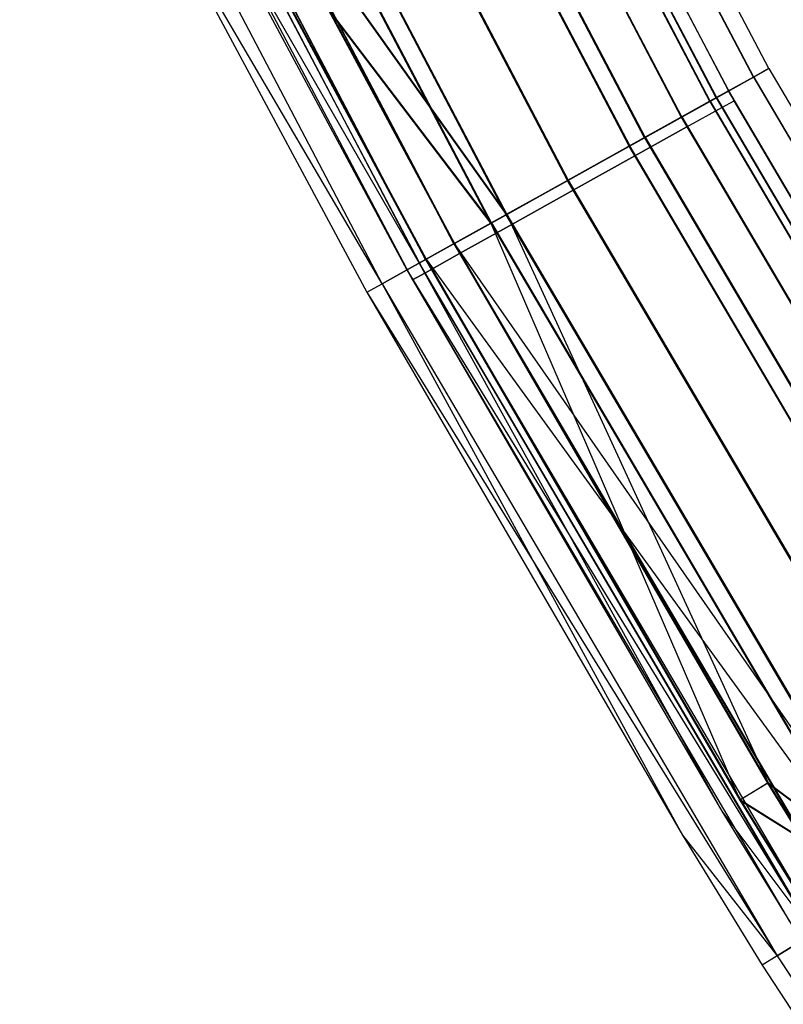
# Model space of a CAD drawing. Extents: x -176 to 176, y -176 to 176.
# Tile 18 of 208: x -157 to -149, y -93 to -82. Entities that reach past the tile are written whole.
import ezdxf

# ---------------------------------------------------------------- set-up
doc = ezdxf.new("R2010")
doc.units = 0
doc.header["$LTSCALE"] = 25.4
doc.layers.get('0').update_dxf_attribs({"linetype": 'CONTINUOUS'})

# ---------------------------------------------------------------- blocks, each defined once
blk = doc.blocks.new('BIURKOWA_B_STL')
at = {"color": 0}
for p, q in [((-149.012, -82.86, 408), (-152.841, -75.564, 408)), ((-149.012, -82.86, 408), (-152.841, -75.564, 408)), ((-149.012, -82.86, 196.996), (-152.841, -75.564, 196.996)), ((-149.012, -82.86, 196.996), (-152.841, -75.564, 196.996)), ((-149.179, -82.953, 196.04), (-153.013, -75.649, 196.04)), ((-149.179, -82.953, 196.04), (-153.013, -75.649, 196.04)), ((-149.178, -82.953, 408.957), (-153.011, -75.648, 408.957)), ((-149.178, -82.953, 408.957), (-153.011, -75.648, 408.957)), ((-149.178, -82.953, 407.043), (-153.011, -75.648, 407.043)), ((-149.178, -82.953, 407.043), (-153.011, -75.648, 407.043)), ((-149.176, -82.952, 197.952), (-153.01, -75.648, 197.952)), ((-149.176, -82.952, 197.952), (-153.01, -75.648, 197.952)), ((-153.289, -75.786, 196.996), (-149.449, -83.103, 196.996)), ((-153.289, -75.786, 196.996), (-149.449, -83.103, 196.996)), ((-153.289, -75.786, 408), (-149.449, -83.103, 408)), ((-153.289, -75.786, 408), (-149.449, -83.103, 408)), ((-149.654, -83.217, 195.23), (-153.499, -75.89, 195.23)), ((-149.654, -83.217, 195.23), (-153.499, -75.89, 195.23)), ((-149.652, -83.216, 409.768), (-153.497, -75.889, 409.768)), ((-149.652, -83.216, 409.768), (-153.497, -75.889, 409.768)), ((-149.652, -83.216, 406.232), (-153.497, -75.889, 406.232)), ((-149.652, -83.216, 406.232), (-153.497, -75.889, 406.232)), ((-149.648, -83.214, 198.764), (-153.494, -75.887, 198.764)), ((-149.648, -83.214, 198.764), (-153.494, -75.887, 198.764)), ((-149.583, -83.178, 196.231), (-153.427, -75.854, 196.231)), ((-149.583, -83.178, 196.231), (-153.427, -75.854, 196.231)), ((-149.582, -83.177, 408.765), (-153.425, -75.853, 408.765)), ((-153.425, -75.853, 407.235), (-149.582, -83.177, 407.235)), ((-153.425, -75.853, 407.235), (-149.582, -83.177, 407.235)), ((-149.582, -83.177, 408.765), (-153.425, -75.853, 408.765)), ((-153.424, -75.852, 197.761), (-149.58, -83.176, 197.761)), ((-153.424, -75.852, 197.761), (-149.58, -83.176, 197.761)), ((-153.816, -76.046, 195.583), (-149.963, -83.389, 195.583)), ((-153.816, -76.046, 195.583), (-149.963, -83.389, 195.583)), ((-153.814, -76.045, 409.414), (-149.96, -83.388, 409.414)), ((-153.814, -76.045, 406.586), (-149.96, -83.388, 406.586)), ((-153.814, -76.045, 406.586), (-149.96, -83.388, 406.586)), ((-153.814, -76.045, 409.414), (-149.96, -83.388, 409.414)), ((-149.957, -83.386, 198.41), (-153.811, -76.044, 198.41)), ((-149.957, -83.386, 198.41), (-153.811, -76.044, 198.41)), ((-150.363, -83.611, 194.689), (-154.227, -76.249, 194.689)), ((-150.363, -83.611, 194.689), (-154.227, -76.249, 194.689)), ((-150.36, -83.61, 410.31), (-154.224, -76.248, 410.31)), ((-150.36, -83.61, 410.31), (-154.224, -76.248, 410.31)), ((-150.36, -83.61, 405.69), (-154.224, -76.248, 405.69)), ((-150.36, -83.61, 405.69), (-154.224, -76.248, 405.69)), ((-150.355, -83.607, 199.307), (-154.219, -76.246, 199.307)), ((-150.355, -83.607, 199.307), (-154.219, -76.246, 199.307)), ((-149.389, -83.209, 408), (-153.073, -76.221, 408)), ((-149.389, -83.209, 408), (-153.073, -76.221, 408)), ((-149.389, -83.209, 197), (-153.073, -76.221, 197)), ((-149.389, -83.209, 197), (-153.073, -76.221, 197)), ((-154.398, -76.334, 195.151), (-150.53, -83.704, 195.151)), ((-154.398, -76.334, 195.151), (-150.53, -83.704, 195.151)), ((-150.528, -83.703, 406.152), (-154.396, -76.333, 406.152)), ((-154.396, -76.333, 409.848), (-150.528, -83.703, 409.848)), ((-154.396, -76.333, 409.848), (-150.528, -83.703, 409.848)), ((-150.528, -83.703, 406.152), (-154.396, -76.333, 406.152)), ((-154.391, -76.33, 198.845), (-150.523, -83.7, 198.845)), ((-154.391, -76.33, 198.845), (-150.523, -83.7, 198.845)), ((-153.209, -76.289, 408.765), (-149.522, -83.283, 408.765)), ((-153.209, -76.289, 408.765), (-149.522, -83.283, 408.765)), ((-153.209, -76.289, 407.235), (-149.522, -83.283, 407.235)), ((-153.209, -76.289, 407.235), (-149.522, -83.283, 407.235)), ((-153.209, -76.289, 197.765), (-149.522, -83.283, 197.765)), ((-153.209, -76.289, 197.765), (-149.522, -83.283, 197.765)), ((-153.209, -76.289, 196.235), (-149.522, -83.283, 196.235)), ((-153.209, -76.289, 196.235), (-149.522, -83.283, 196.235)), ((-153.597, -76.482, 409.414), (-149.901, -83.494, 409.414)), ((-153.597, -76.482, 409.414), (-149.901, -83.494, 409.414)), ((-153.597, -76.482, 406.586), (-149.901, -83.494, 406.586)), ((-153.597, -76.482, 406.586), (-149.901, -83.494, 406.586)), ((-153.597, -76.482, 198.414), (-149.901, -83.494, 198.414)), ((-153.597, -76.482, 198.414), (-149.901, -83.494, 198.414)), ((-153.597, -76.482, 195.586), (-149.901, -83.494, 195.586)), ((-153.597, -76.482, 195.586), (-149.901, -83.494, 195.586)), ((-151.198, -84.076, 194.5), (-155.084, -76.673, 194.5)), ((-151.198, -84.076, 194.5), (-155.084, -76.673, 194.5)), ((-155.084, -76.673, 195), (-151.198, -84.076, 195)), ((-155.084, -76.673, 195), (-151.198, -84.076, 195)), ((-151.196, -84.075, 410.5), (-155.082, -76.672, 410.5)), ((-151.196, -84.075, 410.5), (-155.082, -76.672, 410.5)), ((-151.196, -84.075, 405.5), (-155.082, -76.672, 405.5)), ((-151.196, -84.075, 405.5), (-155.082, -76.672, 405.5)), ((-151.196, -84.075, 406), (-155.082, -76.672, 406)), ((-151.196, -84.075, 406), (-155.082, -76.672, 406)), ((-151.196, -84.075, 410), (-155.082, -76.672, 410)), ((-151.196, -84.075, 410), (-155.082, -76.672, 410)), ((-151.191, -84.072, 199.5), (-155.076, -76.669, 199.5)), ((-151.191, -84.072, 199.5), (-155.076, -76.669, 199.5)), ((-155.076, -76.669, 199), (-151.191, -84.072, 199)), ((-155.076, -76.669, 199), (-151.191, -84.072, 199)), ((-154.178, -76.772, 409.848), (-150.468, -83.81, 409.848)), ((-154.178, -76.772, 409.848), (-150.468, -83.81, 409.848)), ((-154.178, -76.772, 406.152), (-150.468, -83.81, 406.152)), ((-154.178, -76.772, 406.152), (-150.468, -83.81, 406.152)), ((-154.178, -76.772, 198.848), (-150.468, -83.81, 198.848)), ((-154.178, -76.772, 198.848), (-150.468, -83.81, 198.848)), ((-154.178, -76.772, 195.152), (-150.468, -83.81, 195.152)), ((-154.178, -76.772, 195.152), (-150.468, -83.81, 195.152)), ((-151.867, -84.448, 195.153), (-155.769, -77.012, 195.153)), ((-151.867, -84.448, 195.153), (-155.769, -77.012, 195.153)), ((-155.768, -77.011, 406.152), (-151.865, -84.447, 406.152)), ((-155.768, -77.011, 409.848), (-151.865, -84.447, 409.848)), ((-155.768, -77.011, 406.152), (-151.865, -84.447, 406.152)), ((-155.768, -77.011, 409.848), (-151.865, -84.447, 409.848)), ((-155.762, -77.008, 198.851), (-151.859, -84.444, 198.851)), ((-155.762, -77.008, 198.851), (-151.859, -84.444, 198.851)), ((-152.034, -84.541, 194.691), (-155.941, -77.097, 194.691)), ((-152.034, -84.541, 194.691), (-155.941, -77.097, 194.691)), ((-152.033, -84.54, 410.31), (-155.939, -77.096, 410.31)), ((-152.033, -84.54, 410.31), (-155.939, -77.096, 410.31)), ((-152.033, -84.54, 405.69), (-155.939, -77.096, 405.69)), ((-152.033, -84.54, 405.69), (-155.939, -77.096, 405.69)), ((-152.027, -84.537, 199.312), (-155.933, -77.093, 199.312)), ((-152.027, -84.537, 199.312), (-155.933, -77.093, 199.312)), ((-154.863, -77.113, 410), (-151.137, -84.183, 410)), ((-154.863, -77.113, 410), (-151.137, -84.183, 410)), ((-154.863, -77.113, 406), (-151.137, -84.183, 406)), ((-154.863, -77.113, 406), (-151.137, -84.183, 406)), ((-154.863, -77.113, 199), (-151.137, -84.183, 199)), ((-154.863, -77.113, 199), (-151.137, -84.183, 199)), ((-154.863, -77.113, 195), (-151.137, -84.183, 195)), ((-154.863, -77.113, 195), (-151.137, -84.183, 195)), ((-152.433, -84.763, 195.587), (-156.35, -77.299, 195.587)), ((-152.433, -84.763, 195.587), (-156.35, -77.299, 195.587)), ((-156.35, -77.299, 409.414), (-152.432, -84.762, 409.414)), ((-156.35, -77.299, 409.414), (-152.432, -84.762, 409.414)), ((-156.738, -77.491, 196.235), (-152.812, -84.973, 196.235)), ((-156.738, -77.491, 196.235), (-152.812, -84.973, 196.235)), ((-156.738, -77.491, 408.765), (-152.811, -84.973, 408.765)), ((-156.738, -77.491, 408.765), (-152.811, -84.973, 408.765)), ((-152.741, -84.934, 409.768), (-156.667, -77.456, 409.768)), ((-152.741, -84.934, 409.768), (-156.667, -77.456, 409.768)), ((-152.742, -84.935, 195.233), (-156.667, -77.456, 195.233)), ((-152.742, -84.935, 195.233), (-156.667, -77.456, 195.233)), ((-155.548, -77.454, 409.848), (-151.805, -84.555, 409.848)), ((-155.548, -77.454, 409.848), (-151.805, -84.555, 409.848)), ((-155.548, -77.454, 406.152), (-151.805, -84.555, 406.152)), ((-155.548, -77.454, 406.152), (-151.805, -84.555, 406.152)), ((-155.548, -77.454, 198.848), (-151.805, -84.555, 198.848)), ((-155.548, -77.454, 198.848), (-151.805, -84.555, 198.848)), ((-155.548, -77.454, 195.152), (-151.805, -84.555, 195.152)), ((-155.548, -77.454, 195.152), (-151.805, -84.555, 195.152)), ((-153.215, -85.198, 196.044), (-157.153, -77.696, 196.044)), ((-153.215, -85.198, 196.044), (-157.153, -77.696, 196.044)), ((-153.215, -85.198, 408.957), (-157.152, -77.696, 408.957)), ((-153.215, -85.198, 408.957), (-157.152, -77.696, 408.957)), ((-156.129, -77.743, 409.414), (-152.372, -84.871, 409.414)), ((-156.129, -77.743, 409.414), (-152.372, -84.871, 409.414)), ((-156.129, -77.743, 406.586), (-152.372, -84.871, 406.586)), ((-156.129, -77.743, 406.586), (-152.372, -84.871, 406.586)), ((-156.129, -77.743, 198.414), (-152.372, -84.871, 198.414)), ((-156.129, -77.743, 198.414), (-152.372, -84.871, 198.414)), ((-156.129, -77.743, 195.586), (-152.372, -84.871, 195.586)), ((-156.129, -77.743, 195.586), (-152.372, -84.871, 195.586)), ((-156.517, -77.936, 408.765), (-152.751, -85.082, 408.765)), ((-156.517, -77.936, 408.765), (-152.751, -85.082, 408.765)), ((-156.517, -77.936, 407.235), (-152.751, -85.082, 407.235)), ((-156.517, -77.936, 407.235), (-152.751, -85.082, 407.235)), ((-156.517, -77.936, 197.765), (-152.751, -85.082, 197.765)), ((-156.517, -77.936, 197.765), (-152.751, -85.082, 197.765)), ((-156.517, -77.936, 196.235), (-152.751, -85.082, 196.235)), ((-156.517, -77.936, 196.235), (-152.751, -85.082, 196.235)), ((-156.654, -78.004, 408), (-152.884, -85.156, 408)), ((-156.654, -78.004, 408), (-152.884, -85.156, 408)), ((-156.654, -78.004, 197), (-152.884, -85.156, 197)), ((-156.654, -78.004, 197), (-152.884, -85.156, 197)), ((-152.432, -84.762, 406.586), (-154.86, -80.242, 406.586)), ((-154.86, -80.242, 406.586), (-151.865, -84.447, 406.152)), ((-154.86, -80.242, 406.586), (-151.865, -84.447, 406.152)), ((-152.432, -84.762, 406.586), (-154.86, -80.242, 406.586)), ((-154.855, -80.239, 198.42), (-152.428, -84.76, 198.42)), ((-154.855, -80.239, 198.42), (-152.428, -84.76, 198.42)), ((-154.855, -80.239, 198.42), (-151.859, -84.444, 198.851)), ((-154.855, -80.239, 198.42), (-151.859, -84.444, 198.851)), ((-155.174, -80.405, 406.232), (-152.741, -84.934, 406.232)), ((-152.033, -84.54, 405.69), (-155.174, -80.405, 406.232)), ((-152.033, -84.54, 405.69), (-155.174, -80.405, 406.232)), ((-155.174, -80.405, 406.232), (-152.741, -84.934, 406.232)), ((-155.169, -80.402, 198.773), (-152.737, -84.932, 198.773)), ((-152.027, -84.537, 199.312), (-155.169, -80.402, 198.773)), ((-152.027, -84.537, 199.312), (-155.169, -80.402, 198.773)), ((-155.169, -80.402, 198.773), (-152.737, -84.932, 198.773)), ((-155.38, -80.511, 197), (-152.812, -84.973, 196.235)), ((-155.38, -80.511, 197), (-152.812, -84.973, 196.235)), ((-155.38, -80.511, 197), (-152.944, -85.047, 197)), ((-155.38, -80.511, 408), (-152.944, -85.047, 408)), ((-155.38, -80.511, 197), (-152.944, -85.047, 197)), ((-155.38, -80.511, 408), (-152.944, -85.047, 408)), ((-155.38, -80.511, 408), (-152.811, -84.973, 408.765)), ((-155.38, -80.511, 408), (-152.811, -84.973, 408.765)), ((-155.824, -80.741, 408), (-153.381, -85.29, 408)), ((-153.215, -85.198, 408.957), (-155.824, -80.741, 408)), ((-153.215, -85.198, 408.957), (-155.824, -80.741, 408)), ((-155.824, -80.741, 197), (-153.381, -85.29, 197)), ((-155.824, -80.741, 408), (-153.381, -85.29, 408)), ((-153.215, -85.198, 196.044), (-155.824, -80.741, 197)), ((-153.215, -85.198, 196.044), (-155.824, -80.741, 197)), ((-155.824, -80.741, 197), (-153.381, -85.29, 197)), ((-149.179, -82.953, 196.04), (-149.012, -82.86, 196.996)), ((-149.179, -82.953, 196.04), (-149.012, -82.86, 196.996)), ((-149.178, -82.953, 407.043), (-149.012, -82.86, 408)), ((-149.012, -82.86, 408), (-149.178, -82.953, 408.957)), ((-149.012, -82.86, 408), (-149.178, -82.953, 408.957)), ((-149.178, -82.953, 407.043), (-149.012, -82.86, 408)), ((-149.012, -82.86, 196.996), (-149.176, -82.952, 197.952)), ((-149.012, -82.86, 196.996), (-149.176, -82.952, 197.952)), ((-149.012, -82.86, 408), (-144.834, -89.963, 408)), ((-149.012, -82.86, 408), (-144.834, -89.963, 408)), ((-149.012, -82.86, 196.996), (-144.834, -89.963, 196.996)), ((-149.012, -82.86, 196.996), (-144.834, -89.963, 196.996)), ((-149.654, -83.217, 195.23), (-149.179, -82.953, 196.04)), ((-149.654, -83.217, 195.23), (-149.179, -82.953, 196.04)), ((-149.652, -83.216, 406.232), (-149.178, -82.953, 407.043)), ((-149.178, -82.953, 408.957), (-149.652, -83.216, 409.768)), ((-149.178, -82.953, 408.957), (-149.652, -83.216, 409.768)), ((-149.652, -83.216, 406.232), (-149.178, -82.953, 407.043)), ((-149.176, -82.952, 197.952), (-149.648, -83.214, 198.764)), ((-149.176, -82.952, 197.952), (-149.648, -83.214, 198.764)), ((-149.179, -82.953, 196.04), (-144.997, -90.064, 196.04)), ((-149.179, -82.953, 196.04), (-144.997, -90.064, 196.04)), ((-149.178, -82.953, 407.043), (-144.996, -90.063, 407.043)), ((-149.178, -82.953, 407.043), (-144.996, -90.063, 407.043)), ((-149.178, -82.953, 408.957), (-144.996, -90.063, 408.957)), ((-149.178, -82.953, 408.957), (-144.996, -90.063, 408.957)), ((-149.176, -82.952, 197.952), (-144.994, -90.062, 197.952)), ((-149.176, -82.952, 197.952), (-144.994, -90.062, 197.952)), ((-149.583, -83.178, 196.231), (-149.449, -83.103, 196.996)), ((-149.583, -83.178, 196.231), (-149.449, -83.103, 196.996)), ((-149.582, -83.177, 408.765), (-149.449, -83.103, 408)), ((-149.582, -83.177, 408.765), (-149.449, -83.103, 408)), ((-149.449, -83.103, 408), (-149.582, -83.177, 407.235)), ((-149.449, -83.103, 408), (-149.582, -83.177, 407.235)), ((-149.58, -83.176, 197.761), (-149.449, -83.103, 196.996)), ((-149.58, -83.176, 197.761), (-149.449, -83.103, 196.996)), ((-145.259, -90.226, 196.996), (-149.449, -83.103, 196.996)), ((-145.259, -90.226, 196.996), (-149.449, -83.103, 196.996)), ((-149.449, -83.103, 408), (-145.259, -90.226, 408)), ((-149.449, -83.103, 408), (-145.259, -90.226, 408)), ((-150.363, -83.611, 194.689), (-149.654, -83.217, 195.23)), ((-150.363, -83.611, 194.689), (-149.654, -83.217, 195.23)), ((-150.36, -83.61, 405.69), (-149.652, -83.216, 406.232)), ((-149.652, -83.216, 409.768), (-150.36, -83.61, 410.31)), ((-149.652, -83.216, 409.768), (-150.36, -83.61, 410.31)), ((-150.36, -83.61, 405.69), (-149.652, -83.216, 406.232)), ((-149.648, -83.214, 198.764), (-150.355, -83.607, 199.307)), ((-149.648, -83.214, 198.764), (-150.355, -83.607, 199.307)), ((-149.583, -83.178, 196.231), (-149.963, -83.389, 195.583)), ((-149.583, -83.178, 196.231), (-149.963, -83.389, 195.583)), ((-149.582, -83.177, 408.765), (-149.96, -83.388, 409.414)), ((-149.582, -83.177, 407.235), (-149.96, -83.388, 406.586)), ((-149.582, -83.177, 407.235), (-149.96, -83.388, 406.586)), ((-149.582, -83.177, 408.765), (-149.96, -83.388, 409.414)), ((-149.957, -83.386, 198.41), (-149.58, -83.176, 197.761)), ((-149.957, -83.386, 198.41), (-149.58, -83.176, 197.761)), ((-149.654, -83.217, 195.23), (-145.458, -90.35, 195.23)), ((-149.654, -83.217, 195.23), (-145.458, -90.35, 195.23)), ((-149.652, -83.216, 406.232), (-145.456, -90.349, 406.232)), ((-149.652, -83.216, 406.232), (-145.456, -90.349, 406.232)), ((-149.652, -83.216, 409.768), (-145.456, -90.349, 409.768)), ((-149.652, -83.216, 409.768), (-145.456, -90.349, 409.768)), ((-149.648, -83.214, 198.764), (-145.453, -90.347, 198.764)), ((-149.648, -83.214, 198.764), (-145.453, -90.347, 198.764)), ((-149.583, -83.178, 196.231), (-145.39, -90.308, 196.231)), ((-149.583, -83.178, 196.231), (-145.39, -90.308, 196.231)), ((-149.582, -83.177, 408.765), (-145.388, -90.307, 408.765)), ((-149.582, -83.177, 408.765), (-145.388, -90.307, 408.765)), ((-149.582, -83.177, 407.235), (-145.388, -90.307, 407.235)), ((-149.582, -83.177, 407.235), (-145.388, -90.307, 407.235)), ((-149.58, -83.176, 197.761), (-145.387, -90.306, 197.761)), ((-149.58, -83.176, 197.761), (-145.387, -90.306, 197.761)), ((-149.522, -83.283, 408.765), (-149.389, -83.209, 408)), ((-149.522, -83.283, 408.765), (-149.389, -83.209, 408)), ((-149.522, -83.283, 407.235), (-149.389, -83.209, 408)), ((-149.522, -83.283, 407.235), (-149.389, -83.209, 408)), ((-149.522, -83.283, 197.765), (-149.389, -83.209, 197)), ((-149.522, -83.283, 197.765), (-149.389, -83.209, 197)), ((-149.522, -83.283, 196.235), (-149.389, -83.209, 197)), ((-149.522, -83.283, 196.235), (-149.389, -83.209, 197)), ((-145.387, -90.02, 408), (-149.389, -83.209, 408)), ((-145.387, -90.02, 408), (-149.389, -83.209, 408)), ((-145.387, -90.02, 197), (-149.389, -83.209, 197)), ((-145.387, -90.02, 197), (-149.389, -83.209, 197)), ((-149.901, -83.494, 409.414), (-149.522, -83.283, 408.765)), ((-149.901, -83.494, 409.414), (-149.522, -83.283, 408.765)), ((-149.901, -83.494, 406.586), (-149.522, -83.283, 407.235)), ((-149.901, -83.494, 406.586), (-149.522, -83.283, 407.235)), ((-149.901, -83.494, 198.414), (-149.522, -83.283, 197.765)), ((-149.901, -83.494, 198.414), (-149.522, -83.283, 197.765)), ((-149.901, -83.494, 195.586), (-149.522, -83.283, 196.235)), ((-149.901, -83.494, 195.586), (-149.522, -83.283, 196.235)), ((-149.522, -83.283, 408.765), (-145.517, -90.1, 408.765)), ((-149.522, -83.283, 408.765), (-145.517, -90.1, 408.765)), ((-149.522, -83.283, 407.235), (-145.517, -90.1, 407.235)), ((-149.522, -83.283, 407.235), (-145.517, -90.1, 407.235)), ((-149.522, -83.283, 197.765), (-145.517, -90.1, 197.765)), ((-149.522, -83.283, 197.765), (-145.517, -90.1, 197.765)), ((-149.522, -83.283, 196.235), (-145.517, -90.1, 196.235)), ((-149.522, -83.283, 196.235), (-145.517, -90.1, 196.235)), ((-149.963, -83.389, 195.583), (-150.53, -83.704, 195.151)), ((-149.963, -83.389, 195.583), (-150.53, -83.704, 195.151)), ((-150.528, -83.703, 406.152), (-149.96, -83.388, 406.586)), ((-150.528, -83.703, 409.848), (-149.96, -83.388, 409.414)), ((-150.528, -83.703, 406.152), (-149.96, -83.388, 406.586)), ((-150.528, -83.703, 409.848), (-149.96, -83.388, 409.414)), ((-149.957, -83.386, 198.41), (-150.523, -83.7, 198.845)), ((-149.957, -83.386, 198.41), (-150.523, -83.7, 198.845)), ((-149.963, -83.389, 195.583), (-145.759, -90.537, 195.583)), ((-149.963, -83.389, 195.583), (-145.759, -90.537, 195.583)), ((-145.757, -90.536, 406.586), (-149.96, -83.388, 406.586)), ((-145.757, -90.536, 409.414), (-149.96, -83.388, 409.414)), ((-145.757, -90.536, 406.586), (-149.96, -83.388, 406.586)), ((-145.757, -90.536, 409.414), (-149.96, -83.388, 409.414)), ((-149.957, -83.386, 198.41), (-145.753, -90.533, 198.41)), ((-149.957, -83.386, 198.41), (-145.753, -90.533, 198.41)), ((-150.468, -83.81, 409.848), (-149.901, -83.494, 409.414)), ((-150.468, -83.81, 409.848), (-149.901, -83.494, 409.414)), ((-149.901, -83.494, 406.586), (-150.468, -83.81, 406.152)), ((-149.901, -83.494, 406.586), (-150.468, -83.81, 406.152)), ((-150.468, -83.81, 198.848), (-149.901, -83.494, 198.414)), ((-150.468, -83.81, 198.848), (-149.901, -83.494, 198.414)), ((-149.901, -83.494, 195.586), (-150.468, -83.81, 195.152)), ((-149.901, -83.494, 195.586), (-150.468, -83.81, 195.152)), ((-149.901, -83.494, 409.414), (-145.885, -90.328, 409.414)), ((-149.901, -83.494, 409.414), (-145.885, -90.328, 409.414)), ((-149.901, -83.494, 406.586), (-145.885, -90.328, 406.586)), ((-149.901, -83.494, 406.586), (-145.885, -90.328, 406.586)), ((-149.901, -83.494, 198.414), (-145.885, -90.328, 198.414)), ((-149.901, -83.494, 198.414), (-145.885, -90.328, 198.414)), ((-149.901, -83.494, 195.586), (-145.885, -90.328, 195.586)), ((-149.901, -83.494, 195.586), (-145.885, -90.328, 195.586)), ((-151.198, -84.076, 194.5), (-150.363, -83.611, 194.689)), ((-151.198, -84.076, 194.5), (-150.363, -83.611, 194.689)), ((-151.196, -84.075, 405.5), (-150.36, -83.61, 405.69)), ((-150.36, -83.61, 410.31), (-151.196, -84.075, 410.5)), ((-150.36, -83.61, 410.31), (-151.196, -84.075, 410.5)), ((-151.196, -84.075, 405.5), (-150.36, -83.61, 405.69)), ((-150.355, -83.607, 199.307), (-151.191, -84.072, 199.5)), ((-150.355, -83.607, 199.307), (-151.191, -84.072, 199.5)), ((-150.363, -83.611, 194.689), (-146.147, -90.778, 194.689)), ((-150.363, -83.611, 194.689), (-146.147, -90.778, 194.689)), ((-150.36, -83.61, 405.69), (-146.145, -90.777, 405.69)), ((-150.36, -83.61, 405.69), (-146.145, -90.777, 405.69)), ((-150.36, -83.61, 410.31), (-146.145, -90.777, 410.31)), ((-150.36, -83.61, 410.31), (-146.145, -90.777, 410.31)), ((-150.355, -83.607, 199.307), (-146.14, -90.774, 199.307)), ((-150.355, -83.607, 199.307), (-146.14, -90.774, 199.307)), ((-150.53, -83.704, 195.151), (-151.198, -84.076, 195)), ((-150.53, -83.704, 195.151), (-151.198, -84.076, 195)), ((-151.196, -84.075, 406), (-150.528, -83.703, 406.152)), ((-151.196, -84.075, 406), (-150.528, -83.703, 406.152)), ((-151.196, -84.075, 410), (-150.528, -83.703, 409.848)), ((-151.196, -84.075, 410), (-150.528, -83.703, 409.848)), ((-151.191, -84.072, 199), (-150.523, -83.7, 198.845)), ((-151.191, -84.072, 199), (-150.523, -83.7, 198.845)), ((-150.53, -83.704, 195.151), (-146.31, -90.879, 195.151)), ((-150.53, -83.704, 195.151), (-146.31, -90.879, 195.151)), ((-146.308, -90.878, 406.152), (-150.528, -83.703, 406.152)), ((-146.308, -90.878, 406.152), (-150.528, -83.703, 406.152)), ((-150.528, -83.703, 409.848), (-146.308, -90.878, 409.848)), ((-150.528, -83.703, 409.848), (-146.308, -90.878, 409.848)), ((-146.303, -90.875, 198.845), (-150.523, -83.7, 198.845)), ((-146.303, -90.875, 198.845), (-150.523, -83.7, 198.845)), ((-151.137, -84.183, 410), (-150.468, -83.81, 409.848)), ((-151.137, -84.183, 410), (-150.468, -83.81, 409.848)), ((-150.468, -83.81, 406.152), (-151.137, -84.183, 406)), ((-150.468, -83.81, 406.152), (-151.137, -84.183, 406)), ((-151.137, -84.183, 199), (-150.468, -83.81, 198.848)), ((-151.137, -84.183, 199), (-150.468, -83.81, 198.848)), ((-150.468, -83.81, 195.152), (-151.137, -84.183, 195)), ((-150.468, -83.81, 195.152), (-151.137, -84.183, 195)), ((-150.468, -83.81, 409.848), (-146.437, -90.67, 409.848)), ((-150.468, -83.81, 409.848), (-146.437, -90.67, 409.848)), ((-150.468, -83.81, 406.152), (-146.437, -90.67, 406.152)), ((-150.468, -83.81, 406.152), (-146.437, -90.67, 406.152)), ((-150.468, -83.81, 198.848), (-146.437, -90.67, 198.848)), ((-150.468, -83.81, 198.848), (-146.437, -90.67, 198.848)), ((-150.468, -83.81, 195.152), (-146.437, -90.67, 195.152)), ((-150.468, -83.81, 195.152), (-146.437, -90.67, 195.152)), ((-152.034, -84.541, 194.691), (-151.198, -84.076, 194.5)), ((-152.034, -84.541, 194.691), (-151.198, -84.076, 194.5)), ((-152.033, -84.54, 405.69), (-151.196, -84.075, 405.5)), ((-151.196, -84.075, 410.5), (-152.033, -84.54, 410.31)), ((-151.196, -84.075, 410.5), (-152.033, -84.54, 410.31)), ((-152.033, -84.54, 405.69), (-151.196, -84.075, 405.5)), ((-151.191, -84.072, 199.5), (-152.027, -84.537, 199.312)), ((-151.191, -84.072, 199.5), (-152.027, -84.537, 199.312)), ((-151.867, -84.448, 195.153), (-151.198, -84.076, 195)), ((-151.867, -84.448, 195.153), (-151.198, -84.076, 195)), ((-151.196, -84.075, 406), (-151.865, -84.447, 406.152)), ((-151.196, -84.075, 406), (-151.865, -84.447, 406.152)), ((-151.196, -84.075, 410), (-151.865, -84.447, 409.848)), ((-151.196, -84.075, 410), (-151.865, -84.447, 409.848)), ((-151.859, -84.444, 198.851), (-151.191, -84.072, 199)), ((-151.859, -84.444, 198.851), (-151.191, -84.072, 199)), ((-151.198, -84.076, 194.5), (-146.96, -91.283, 194.5)), ((-151.198, -84.076, 194.5), (-146.96, -91.283, 194.5)), ((-146.96, -91.283, 195), (-151.198, -84.076, 195)), ((-146.96, -91.283, 195), (-151.198, -84.076, 195)), ((-151.196, -84.075, 405.5), (-146.958, -91.282, 405.5)), ((-151.196, -84.075, 405.5), (-146.958, -91.282, 405.5)), ((-151.196, -84.075, 410.5), (-146.958, -91.282, 410.5)), ((-151.196, -84.075, 410.5), (-146.958, -91.282, 410.5)), ((-151.196, -84.075, 406), (-146.958, -91.282, 406)), ((-151.196, -84.075, 406), (-146.958, -91.282, 406)), ((-151.196, -84.075, 410), (-146.958, -91.282, 410)), ((-151.196, -84.075, 410), (-146.958, -91.282, 410)), ((-151.191, -84.072, 199.5), (-146.952, -91.278, 199.5)), ((-151.191, -84.072, 199.5), (-146.952, -91.278, 199.5)), ((-151.191, -84.072, 199), (-146.952, -91.278, 199)), ((-151.191, -84.072, 199), (-146.952, -91.278, 199)), ((-151.805, -84.555, 409.848), (-151.137, -84.183, 410)), ((-151.805, -84.555, 409.848), (-151.137, -84.183, 410)), ((-151.137, -84.183, 406), (-151.805, -84.555, 406.152)), ((-151.137, -84.183, 406), (-151.805, -84.555, 406.152)), ((-151.805, -84.555, 198.848), (-151.137, -84.183, 199)), ((-151.805, -84.555, 198.848), (-151.137, -84.183, 199)), ((-151.137, -84.183, 195), (-151.805, -84.555, 195.152)), ((-151.137, -84.183, 195), (-151.805, -84.555, 195.152)), ((-151.137, -84.183, 410), (-147.088, -91.073, 410)), ((-151.137, -84.183, 410), (-147.088, -91.073, 410)), ((-151.137, -84.183, 406), (-147.088, -91.073, 406)), ((-151.137, -84.183, 406), (-147.088, -91.073, 406)), ((-151.137, -84.183, 199), (-147.088, -91.073, 199)), ((-151.137, -84.183, 199), (-147.088, -91.073, 199)), ((-151.137, -84.183, 195), (-147.088, -91.073, 195)), ((-151.137, -84.183, 195), (-147.088, -91.073, 195)), ((-152.433, -84.763, 195.587), (-151.867, -84.448, 195.153)), ((-152.433, -84.763, 195.587), (-151.867, -84.448, 195.153)), ((-152.432, -84.762, 409.414), (-151.865, -84.447, 409.848)), ((-152.432, -84.762, 406.586), (-151.865, -84.447, 406.152)), ((-152.432, -84.762, 406.586), (-151.865, -84.447, 406.152)), ((-152.432, -84.762, 409.414), (-151.865, -84.447, 409.848)), ((-152.428, -84.76, 198.42), (-151.859, -84.444, 198.851)), ((-152.428, -84.76, 198.42), (-151.859, -84.444, 198.851)), ((-147.609, -91.686, 195.153), (-151.867, -84.448, 195.153)), ((-147.609, -91.686, 195.153), (-151.867, -84.448, 195.153)), ((-151.865, -84.447, 406.152), (-147.608, -91.686, 406.152)), ((-147.608, -91.686, 409.848), (-151.865, -84.447, 409.848)), ((-151.865, -84.447, 406.152), (-147.608, -91.686, 406.152)), ((-147.608, -91.686, 409.848), (-151.865, -84.447, 409.848)), ((-151.859, -84.444, 198.851), (-149.018, -90.62, 198.42)), ((-151.859, -84.444, 198.851), (-149.018, -90.62, 198.42)), ((-151.859, -84.444, 198.851), (-147.602, -91.682, 198.851)), ((-151.859, -84.444, 198.851), (-147.602, -91.682, 198.851)), ((-152.742, -84.935, 195.233), (-152.034, -84.541, 194.691)), ((-152.742, -84.935, 195.233), (-152.034, -84.541, 194.691)), ((-152.741, -84.934, 406.232), (-152.033, -84.54, 405.69)), ((-152.033, -84.54, 410.31), (-152.741, -84.934, 409.768)), ((-152.033, -84.54, 410.31), (-152.741, -84.934, 409.768)), ((-152.741, -84.934, 406.232), (-152.033, -84.54, 405.69)), ((-152.737, -84.932, 198.773), (-152.027, -84.537, 199.312)), ((-152.737, -84.932, 198.773), (-152.027, -84.537, 199.312)), ((-152.372, -84.871, 409.414), (-151.805, -84.555, 409.848)), ((-152.372, -84.871, 409.414), (-151.805, -84.555, 409.848)), ((-151.805, -84.555, 406.152), (-152.372, -84.871, 406.586)), ((-151.805, -84.555, 406.152), (-152.372, -84.871, 406.586)), ((-152.372, -84.871, 198.414), (-151.805, -84.555, 198.848)), ((-152.372, -84.871, 198.414), (-151.805, -84.555, 198.848)), ((-151.805, -84.555, 195.152), (-152.372, -84.871, 195.586)), ((-151.805, -84.555, 195.152), (-152.372, -84.871, 195.586)), ((-152.034, -84.541, 194.691), (-147.772, -91.787, 194.691)), ((-152.034, -84.541, 194.691), (-147.772, -91.787, 194.691)), ((-152.033, -84.54, 405.69), (-149.325, -90.807, 406.232)), ((-152.033, -84.54, 405.69), (-149.325, -90.807, 406.232)), ((-152.033, -84.54, 405.69), (-147.771, -91.787, 405.69)), ((-152.033, -84.54, 405.69), (-147.771, -91.787, 405.69)), ((-152.033, -84.54, 410.31), (-147.771, -91.787, 410.31)), ((-152.033, -84.54, 410.31), (-147.771, -91.787, 410.31)), ((-152.027, -84.537, 199.312), (-147.765, -91.783, 199.312)), ((-152.027, -84.537, 199.312), (-147.765, -91.783, 199.312)), ((-151.805, -84.555, 409.848), (-147.738, -91.476, 409.848)), ((-151.805, -84.555, 409.848), (-147.738, -91.476, 409.848)), ((-151.805, -84.555, 406.152), (-147.738, -91.476, 406.152)), ((-151.805, -84.555, 406.152), (-147.738, -91.476, 406.152)), ((-151.805, -84.555, 198.848), (-147.738, -91.476, 198.848)), ((-151.805, -84.555, 198.848), (-147.738, -91.476, 198.848)), ((-151.805, -84.555, 195.152), (-147.738, -91.476, 195.152)), ((-151.805, -84.555, 195.152), (-147.738, -91.476, 195.152)), ((-152.433, -84.763, 195.587), (-152.812, -84.973, 196.235)), ((-152.433, -84.763, 195.587), (-152.812, -84.973, 196.235)), ((-152.811, -84.973, 408.765), (-152.432, -84.762, 409.414)), ((-152.811, -84.973, 408.765), (-152.432, -84.762, 409.414)), ((-152.432, -84.762, 406.586), (-152.741, -84.934, 406.232)), ((-152.432, -84.762, 406.586), (-152.741, -84.934, 406.232)), ((-152.428, -84.76, 198.42), (-152.737, -84.932, 198.773)), ((-152.428, -84.76, 198.42), (-152.737, -84.932, 198.773)), ((-152.433, -84.763, 195.587), (-148.16, -92.028, 195.587)), ((-152.433, -84.763, 195.587), (-148.16, -92.028, 195.587)), ((-149.023, -90.623, 406.586), (-152.432, -84.762, 406.586)), ((-152.432, -84.762, 409.414), (-148.159, -92.028, 409.414)), ((-152.432, -84.762, 406.586), (-147.608, -91.686, 406.152)), ((-152.432, -84.762, 406.586), (-147.608, -91.686, 406.152)), ((-149.023, -90.623, 406.586), (-152.432, -84.762, 406.586)), ((-152.432, -84.762, 409.414), (-148.159, -92.028, 409.414)), ((-152.428, -84.76, 198.42), (-149.018, -90.62, 198.42)), ((-152.428, -84.76, 198.42), (-149.018, -90.62, 198.42)), ((-152.741, -84.934, 409.768), (-153.215, -85.198, 408.957)), ((-152.741, -84.934, 409.768), (-153.215, -85.198, 408.957)), ((-153.215, -85.198, 196.044), (-152.742, -84.935, 195.233)), ((-153.215, -85.198, 196.044), (-152.742, -84.935, 195.233)), ((-152.751, -85.082, 408.765), (-152.372, -84.871, 409.414)), ((-152.751, -85.082, 408.765), (-152.372, -84.871, 409.414)), ((-152.372, -84.871, 406.586), (-152.751, -85.082, 407.235)), ((-152.372, -84.871, 406.586), (-152.751, -85.082, 407.235)), ((-152.751, -85.082, 197.765), (-152.372, -84.871, 198.414)), ((-152.751, -85.082, 197.765), (-152.372, -84.871, 198.414)), ((-152.372, -84.871, 195.586), (-152.751, -85.082, 196.235)), ((-152.372, -84.871, 195.586), (-152.751, -85.082, 196.235)), ((-152.742, -84.935, 195.233), (-148.46, -92.215, 195.233)), ((-152.742, -84.935, 195.233), (-148.46, -92.215, 195.233)), ((-152.741, -84.934, 406.232), (-149.325, -90.807, 406.232)), ((-152.741, -84.934, 406.232), (-149.325, -90.807, 406.232)), ((-152.741, -84.934, 409.768), (-148.46, -92.215, 409.768)), ((-152.741, -84.934, 409.768), (-148.46, -92.215, 409.768)), ((-152.737, -84.932, 198.773), (-147.765, -91.783, 199.312)), ((-152.737, -84.932, 198.773), (-147.765, -91.783, 199.312)), ((-152.737, -84.932, 198.773), (-149.32, -90.804, 198.773)), ((-152.737, -84.932, 198.773), (-149.32, -90.804, 198.773)), ((-152.372, -84.871, 409.414), (-148.29, -91.817, 409.414)), ((-152.372, -84.871, 409.414), (-148.29, -91.817, 409.414)), ((-152.372, -84.871, 406.586), (-148.29, -91.817, 406.586)), ((-152.372, -84.871, 406.586), (-148.29, -91.817, 406.586)), ((-152.372, -84.871, 198.414), (-148.29, -91.817, 198.414)), ((-152.372, -84.871, 198.414), (-148.29, -91.817, 198.414)), ((-152.372, -84.871, 195.586), (-148.29, -91.817, 195.586)), ((-152.372, -84.871, 195.586), (-148.29, -91.817, 195.586)), ((-152.944, -85.047, 197), (-152.812, -84.973, 196.235)), ((-152.944, -85.047, 197), (-152.812, -84.973, 196.235)), ((-152.944, -85.047, 408), (-152.811, -84.973, 408.765)), ((-152.944, -85.047, 408), (-152.811, -84.973, 408.765)), ((-152.812, -84.973, 196.235), (-148.528, -92.257, 196.235)), ((-152.812, -84.973, 196.235), (-148.528, -92.257, 196.235)), ((-152.811, -84.973, 408.765), (-149.523, -90.927, 408)), ((-152.811, -84.973, 408.765), (-149.523, -90.927, 408)), ((-152.811, -84.973, 408.765), (-148.528, -92.257, 408.765)), ((-152.811, -84.973, 408.765), (-148.528, -92.257, 408.765)), ((-152.944, -85.047, 197), (-148.528, -92.257, 196.235)), ((-152.944, -85.047, 197), (-148.528, -92.257, 196.235)), ((-152.944, -85.047, 197), (-149.523, -90.927, 197)), ((-152.944, -85.047, 408), (-152.944, -85.047, 197)), ((-152.944, -85.047, 408), (-152.944, -85.047, 197)), ((-152.944, -85.047, 408), (-149.523, -90.927, 408)), ((-152.944, -85.047, 197), (-149.523, -90.927, 197)), ((-152.944, -85.047, 408), (-149.523, -90.927, 408)), ((-152.884, -85.156, 408), (-152.751, -85.082, 408.765)), ((-152.884, -85.156, 408), (-152.751, -85.082, 408.765)), ((-152.751, -85.082, 407.235), (-152.884, -85.156, 408)), ((-152.751, -85.082, 407.235), (-152.884, -85.156, 408)), ((-152.884, -85.156, 197), (-152.751, -85.082, 197.765)), ((-152.884, -85.156, 197), (-152.751, -85.082, 197.765)), ((-152.751, -85.082, 196.235), (-152.884, -85.156, 197)), ((-152.751, -85.082, 196.235), (-152.884, -85.156, 197)), ((-152.751, -85.082, 408.765), (-148.659, -92.045, 408.765)), ((-152.751, -85.082, 408.765), (-148.659, -92.045, 408.765)), ((-152.751, -85.082, 407.235), (-148.659, -92.045, 407.235)), ((-152.751, -85.082, 407.235), (-148.659, -92.045, 407.235)), ((-152.751, -85.082, 197.765), (-148.659, -92.045, 197.765)), ((-152.751, -85.082, 197.765), (-148.659, -92.045, 197.765)), ((-152.751, -85.082, 196.235), (-148.659, -92.045, 196.235)), ((-152.751, -85.082, 196.235), (-148.659, -92.045, 196.235)), ((-153.381, -85.29, 408), (-153.215, -85.198, 408.957)), ((-153.381, -85.29, 408), (-153.215, -85.198, 408.957)), ((-153.381, -85.29, 197), (-153.215, -85.198, 196.044)), ((-153.381, -85.29, 197), (-153.215, -85.198, 196.044)), ((-153.215, -85.198, 408.957), (-148.92, -92.5, 408.957)), ((-153.215, -85.198, 408.957), (-148.92, -92.5, 408.957)), ((-153.215, -85.198, 196.044), (-149.951, -91.187, 197)), ((-153.215, -85.198, 196.044), (-149.951, -91.187, 197)), ((-153.215, -85.198, 196.044), (-148.92, -92.501, 196.044)), ((-153.215, -85.198, 196.044), (-148.92, -92.501, 196.044)), ((-152.884, -85.156, 408), (-148.788, -92.126, 408)), ((-152.884, -85.156, 408), (-148.788, -92.126, 408)), ((-152.884, -85.156, 197), (-148.788, -92.126, 197)), ((-152.884, -85.156, 197), (-148.788, -92.126, 197)), ((-153.381, -85.29, 408), (-148.92, -92.5, 408.957)), ((-153.381, -85.29, 408), (-148.92, -92.5, 408.957)), ((-153.381, -85.29, 408), (-149.951, -91.187, 408)), ((-153.381, -85.29, 197), (-153.381, -85.29, 408)), ((-153.381, -85.29, 197), (-153.381, -85.29, 408)), ((-153.381, -85.29, 197), (-149.951, -91.187, 197)), ((-153.381, -85.29, 408), (-149.951, -91.187, 408)), ((-153.381, -85.29, 197), (-149.951, -91.187, 197)), ((-149.023, -90.623, 406.586), (-149.325, -90.807, 406.232)), ((-149.023, -90.623, 406.586), (-149.325, -90.807, 406.232)), ((-149.018, -90.62, 198.42), (-149.32, -90.804, 198.773)), ((-149.018, -90.62, 198.42), (-149.32, -90.804, 198.773)), ((-148.159, -92.028, 406.586), (-149.023, -90.623, 406.586)), ((-149.023, -90.623, 406.586), (-147.608, -91.686, 406.152)), ((-149.023, -90.623, 406.586), (-147.608, -91.686, 406.152)), ((-148.159, -92.028, 406.586), (-149.023, -90.623, 406.586)), ((-149.018, -90.62, 198.42), (-148.155, -92.025, 198.42)), ((-149.018, -90.62, 198.42), (-148.155, -92.025, 198.42)), ((-149.018, -90.62, 198.42), (-147.602, -91.682, 198.851)), ((-149.018, -90.62, 198.42), (-147.602, -91.682, 198.851)), ((-149.325, -90.807, 406.232), (-148.46, -92.215, 406.232)), ((-149.325, -90.807, 406.232), (-148.46, -92.215, 406.232)), ((-149.325, -90.807, 406.232), (-147.771, -91.787, 405.69)), ((-149.325, -90.807, 406.232), (-147.771, -91.787, 405.69)), ((-149.32, -90.804, 198.773), (-147.765, -91.783, 199.312)), ((-149.32, -90.804, 198.773), (-147.765, -91.783, 199.312)), ((-149.32, -90.804, 198.773), (-148.455, -92.212, 198.773)), ((-149.32, -90.804, 198.773), (-148.455, -92.212, 198.773)), ((-149.523, -90.927, 197), (-148.528, -92.257, 196.235)), ((-149.523, -90.927, 197), (-148.528, -92.257, 196.235)), ((-149.523, -90.927, 197), (-148.657, -92.337, 197)), ((-149.523, -90.927, 408), (-149.523, -90.927, 197)), ((-149.523, -90.927, 408), (-149.523, -90.927, 197)), ((-149.523, -90.927, 408), (-148.657, -92.337, 408)), ((-149.523, -90.927, 197), (-148.657, -92.337, 197)), ((-149.523, -90.927, 408), (-148.657, -92.337, 408)), ((-149.523, -90.927, 408), (-148.528, -92.257, 408.765)), ((-149.523, -90.927, 408), (-148.528, -92.257, 408.765)), ((-149.951, -91.187, 408), (-148.92, -92.5, 408.957)), ((-149.951, -91.187, 408), (-148.92, -92.5, 408.957)), ((-149.951, -91.187, 408), (-149.082, -92.601, 408)), ((-149.951, -91.187, 197), (-149.951, -91.187, 408)), ((-149.951, -91.187, 197), (-149.951, -91.187, 408)), ((-149.951, -91.187, 197), (-149.082, -92.601, 197)), ((-149.951, -91.187, 408), (-149.082, -92.601, 408)), ((-149.951, -91.187, 197), (-149.082, -92.601, 197)), ((-149.951, -91.187, 197), (-148.92, -92.501, 196.044)), ((-149.951, -91.187, 197), (-148.92, -92.501, 196.044)), ((-148.92, -92.5, 408.957), (-148.46, -92.215, 409.768)), ((-148.92, -92.5, 408.957), (-148.46, -92.215, 409.768)), ((-148.46, -92.215, 195.233), (-148.92, -92.501, 196.044)), ((-148.46, -92.215, 195.233), (-148.92, -92.501, 196.044)), ((-148.92, -92.5, 408.957), (-149.082, -92.601, 408)), ((-148.92, -92.5, 408.957), (-149.082, -92.601, 408)), ((-148.92, -92.501, 196.044), (-149.082, -92.601, 197)), ((-148.92, -92.501, 196.044), (-149.082, -92.601, 197)), ((-148.92, -92.5, 408.957), (-144.277, -99.587, 408.957)), ((-148.92, -92.5, 408.957), (-144.277, -99.587, 408.957)), ((-148.92, -92.501, 196.044), (-144.277, -99.587, 196.044)), ((-148.92, -92.501, 196.044), (-144.277, -99.587, 196.044)), ((-149.082, -92.601, 408), (-144.434, -99.695, 408)), ((-149.082, -92.601, 197), (-149.082, -92.601, 408)), ((-149.082, -92.601, 197), (-149.082, -92.601, 408)), ((-149.082, -92.601, 197), (-144.434, -99.695, 197)), ((-149.082, -92.601, 408), (-144.434, -99.695, 408)), ((-149.082, -92.601, 197), (-144.434, -99.695, 197))]:
    blk.add_line(p, q, dxfattribs=at)

msp = doc.modelspace()

# ---------------------------------------------------------------- block references
at = {"color": 253}
msp.add_blockref('BIURKOWA_B_STL', (0, 0), dxfattribs=at)

doc.saveas('drawing.dxf')
